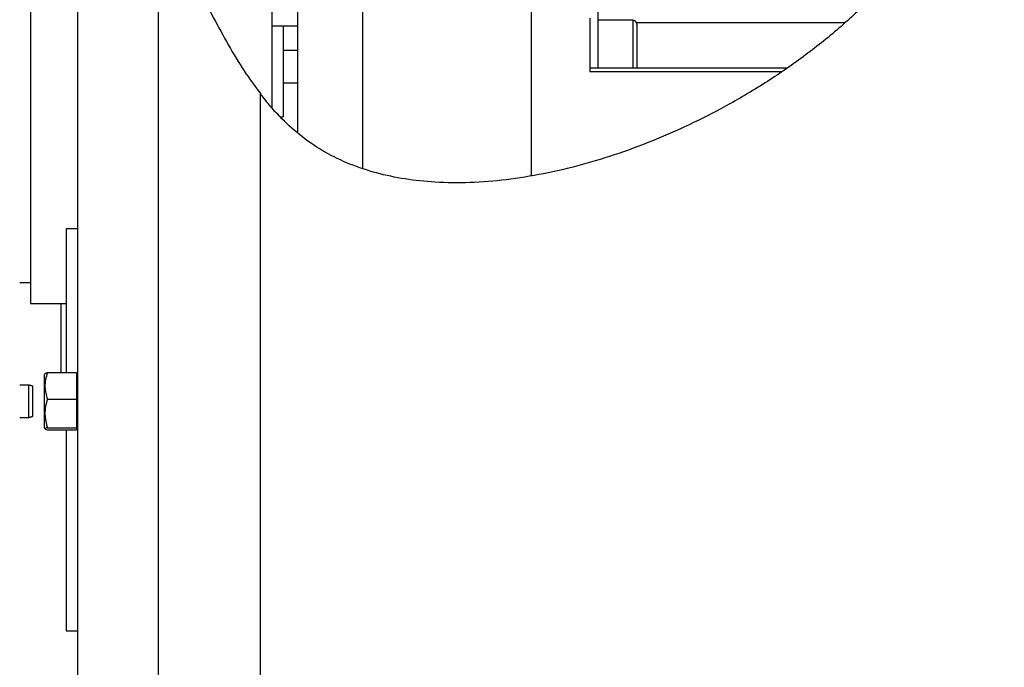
# Model space of a CAD drawing. Header units: millimetres. Extents: x 36 to 589, y 6 to 414.
# Tile 46 of 62: x 401 to 421, y 315 to 328. Entities that reach past the tile are written whole.
import ezdxf

# ---------------------------------------------------------------- set-up
doc = ezdxf.new("R2010")
doc.units = ezdxf.units.MM

msp = doc.modelspace()

# ---------------------------------------------------------------- linework, layer by layer
at = {"color": 7, "linetype": 'Continuous', "lineweight": 30}
for p, q in [((400.9209754, 347.6033598), (400.9209754, 322.6033598)), ((401.8876421, 333.4660494), (401.8876421, 280.7700265)), ((403.5543088, 280.7700265), (403.5543088, 330.7037668)), ((406.4209754, 326.1095113), (406.4209754, 329.8821024)), ((407.7543088, 325.3816252), (407.7543088, 329.8821024)), ((411.2209754, 328.9980202), (411.2209754, 325.2329803)), ((405.8876421, 328.7461152), (405.8876421, 328.2975205)), ((412.5876421, 328.6279704), (412.5876421, 327.4393859)), ((412.4209754, 328.468838), (412.4209754, 327.3671025)), ((413.3076421, 328.4279704), (413.3076421, 327.4393859)), ((417.6716247, 328.3731033), (413.3835917, 328.3731033)), ((405.8876421, 328.2975205), (405.8876421, 326.6261451)), ((406.1209754, 328.3087867), (406.1209754, 326.4366931)), ((413.3876421, 328.3479704), (413.3876421, 327.4393859)), ((416.3642083, 327.3671025), (412.4209754, 327.3671025)), ((405.6543088, 304.1033598), (405.6543088, 326.9090397)), ((401.6543088, 324.1369531), (401.6543088, 321.1804871)), ((401.5543088, 321.1804871), (401.5543088, 322.6033598)), ((401.2020599, 321.1266733), (401.2020599, 320.6287667)), ((401.2719175, 321.1804871), (401.8687265, 321.1804871)), ((401.8687265, 321.1804871), (401.8687265, 320.6368039)), ((400.8853932, 320.9266733), (400.8853932, 320.2600067)), ((400.9687265, 320.9043442), (400.9687265, 320.2823358)), ((401.2020599, 320.6287667), (401.2020599, 320.0600067)), ((401.2719175, 320.6368039), (401.8687265, 320.6368039)), ((401.8687265, 320.6368039), (401.8687265, 320.0496568)), ((401.2719175, 320.0496568), (401.8687265, 320.0496568)), ((401.2719175, 320.0061929), (401.8687265, 320.0061929)), ((401.6543088, 320.0061929), (401.6543088, 315.8702865)), ((401.8687265, 320.0496568), (401.8687265, 320.0061929))]:
    msp.add_line(p, q, dxfattribs=at)
msp.add_arc((413.3076421, 328.3479704), 0.08, 0, 90, dxfattribs=at)
for points, knots in [([(420.9461612, 334.1033598), (420.8980534, 333.8405446), (420.8017861, 333.3146328), (420.5655178, 332.545385), (420.2645628, 331.7954247), (419.8877246, 331.05612), (419.4347315, 330.3315206), (418.903503, 329.6267837), (418.303561, 328.9564683), (417.637367, 328.3242671), (416.9100509, 327.7346443), (416.1308523, 327.1907964), (415.3439952, 326.7181388), (414.563559, 326.3134675), (413.8011985, 325.9731211), (413.0284277, 325.6820907), (412.2521339, 325.4437274), (411.4791895, 325.2613908), (410.7164231, 325.1384556), (409.9706369, 325.0783331), (409.2737874, 325.0842886), (408.6305818, 325.1515385), (408.0433439, 325.2738182), (407.4898903, 325.4567232), (406.9751733, 325.7029889), (406.5043485, 326.0160976), (406.1430616, 326.3424135), (405.8636403, 326.6450777), (405.7245109, 326.8205165), (405.6543088, 326.9090397)], [0, 0, 0, 0, 0.0397633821, 0.0795693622, 0.1195929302, 0.1599928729, 0.2029853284, 0.246699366, 0.2912677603, 0.3368094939, 0.3833344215, 0.4305805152, 0.4782136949, 0.5199336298, 0.5614362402, 0.6024816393, 0.6428392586, 0.6822956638, 0.7206640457, 0.7577962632, 0.7935984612, 0.8242914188, 0.8539690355, 0.8827614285, 0.9108935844, 0.9386983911, 0.9666633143, 0.9831789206, 1, 1, 1, 1]), ([(403.5543088, 330.7037668), (403.7402221, 330.342357), (404.0309137, 329.7772614), (404.4111105, 329.0082745), (404.714997, 328.4151206), (405.0266355, 327.8512324), (405.3328349, 327.3454493), (405.5575585, 327.0443202), (405.6584237, 326.9091611)], [0, 0, 0, 0, 0.2806067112, 0.438752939, 0.5923008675, 0.7406946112, 0.8836130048, 1, 1, 1, 1]), ([(401.2719175, 321.1804871), (401.257299, 321.1332992), (401.227745, 321.0379002), (401.2169333, 320.896554), (401.2328028, 320.7614364), (401.2587998, 320.6786011), (401.2719175, 320.6368039)], [0, 0, 0, 0, 0.2646049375, 0.5349477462, 0.7653431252, 1, 1, 1, 1]), ([(401.2251468, 321.1612389), (401.2249807, 321.1624608), (401.2242969, 321.1674932), (401.2451528, 321.1739377), (401.2660343, 321.1790475), (401.2719175, 321.1804871)], [0, 0, 0, 0, 0.1872025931, 0.7710024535, 1, 1, 1, 1]), ([(401.2719175, 320.6368039), (401.257299, 320.5858437), (401.227745, 320.4828181), (401.2169333, 320.3301722), (401.2328028, 320.1842529), (401.2587998, 320.0947954), (401.2719175, 320.0496568)], [0, 0, 0, 0, 0.2646049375, 0.5349477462, 0.7653431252, 1, 1, 1, 1]), ([(401.2719175, 320.0496568), (401.2659403, 320.0482172), (401.2451037, 320.0431986), (401.2215431, 320.0343019), (401.2177213, 320.0210058), (401.2516085, 320.0117438), (401.2719175, 320.0061929)], [0, 0, 0, 0, 0.1016352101, 0.3543013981, 0.6130248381, 1, 1, 1, 1])]:
    msp.add_open_spline(points, degree=3, knots=knots, dxfattribs=at)
for points in [[(413.3076421, 328.4279704), (412.5876421, 328.4279704)], [(405.8876421, 328.3087867), (406.4209754, 328.3087867)], [(406.4209754, 327.8043684), (406.1209754, 327.8043684)], [(416.4676154, 327.4393859), (412.4209754, 327.4393859)], [(406.1209754, 327.1377018), (406.4209754, 327.1377018)], [(406.06263, 326.4366931), (406.1209754, 326.4366931)], [(401.8876421, 324.1369531), (401.6543088, 324.1369531)], [(400.7020599, 323.0366931), (400.9209754, 323.0366931)], [(400.9209754, 322.6033598), (401.6543088, 322.6033598)], [(401.222029, 321.161261), (401.2020599, 321.1266733)], [(400.8853932, 320.9266733), (400.7020599, 320.9266733)], [(400.9687265, 320.9043442), (400.8853932, 320.9266733)], [(401.8876421, 320.8600067), (401.8687265, 320.8600067)], [(400.8853932, 320.2600067), (400.9687265, 320.2823358)], [(401.8687265, 320.3266733), (401.8876421, 320.3266733)], [(400.7020599, 320.2600067), (400.8853932, 320.2600067)], [(401.2020599, 320.0600067), (401.222029, 320.025419)], [(401.6543088, 315.8702865), (401.8876421, 315.8702865)]]:
    msp.add_open_spline(points, degree=1, dxfattribs=at)

doc.saveas('drawing.dxf')
